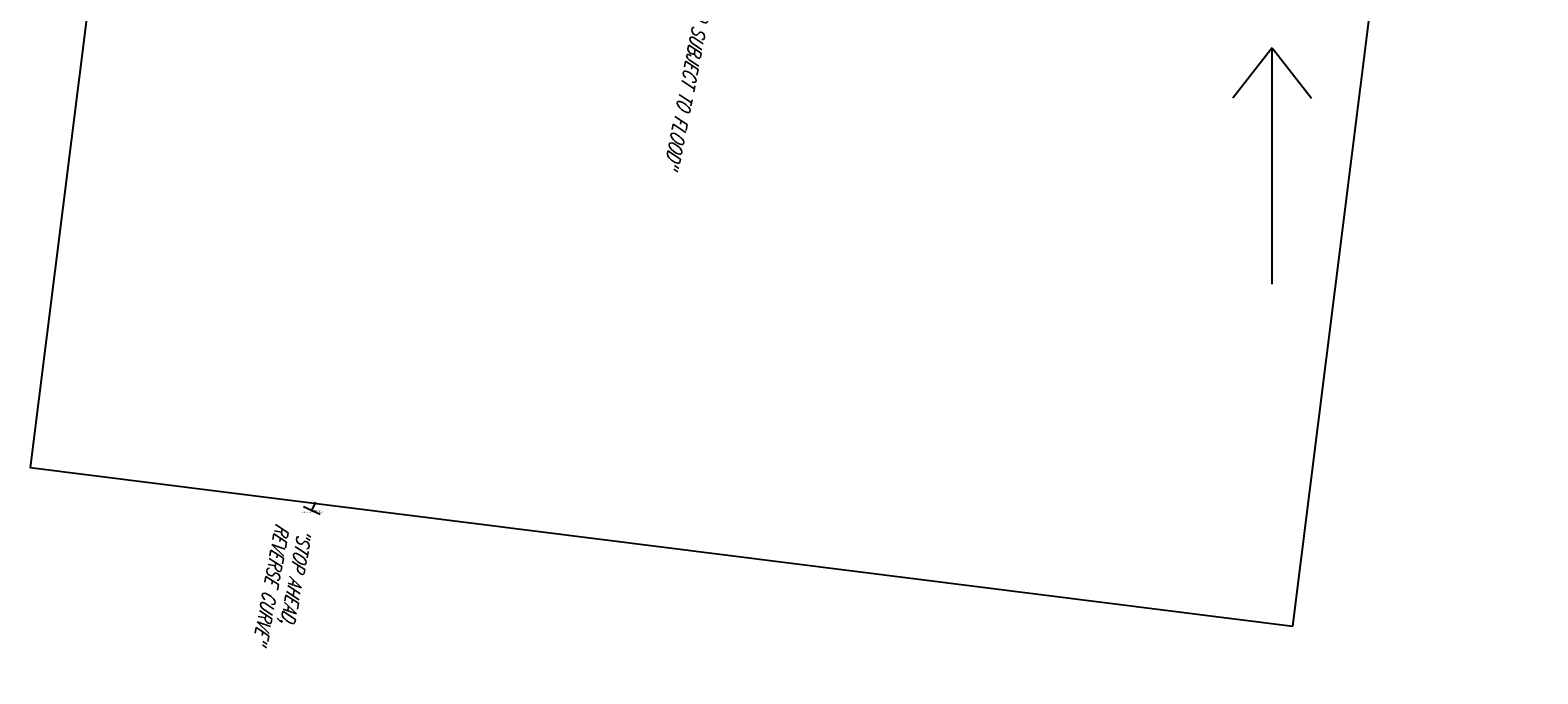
# Model space of a CAD drawing. Extents: x 0 to 213038, y 0 to 462006.
# Tile 83 of 107: x 171796 to 172056, y 445672 to 445783. Entities that reach past the tile are written whole.
import ezdxf
from ezdxf.enums import TextEntityAlignment as Align

# ---------------------------------------------------------------- set-up
doc = ezdxf.new("R2010")
doc.units = 0
doc.header["$LTSCALE"] = 20
doc.header["$MEASUREMENT"] = 0
doc.layers.get('0').update_dxf_attribs({"linetype": 'CONTINUOUS'})
for name, color, linetype in [('PNTDESC', 3, 'CONTINUOUS'), ('PNTELEV', 5, 'CONTINUOUS'), ('PNTNO', 7, 'CONTINUOUS'), ('PNTS_DTU-4-30-2025', 1, 'CONTINUOUS'), ('SC_SCRATCH-6', 6, 'CONTINUOUS'), ('SN_X_BLOCKS', 94, 'CONTINUOUS'), ('SN_X_TEXT', 2, 'CONTINUOUS')]:
    doc.layers.add(name, color=color, linetype=linetype)
doc.layers.add('SC_SCRATCH-5', color=5, linetype='CONTINUOUS', plot=False)
doc.styles.add('PTXT', font='TXT')
doc.styles.add('romans', font='romans.shx', dxfattribs={"width": 0.75, "oblique": 22.5})

# ---------------------------------------------------------------- blocks, each defined once
blk = doc.blocks.new('SRVPNO1')
at = {"layer": 'PNTDESC', "style": 'PTXT'}
blk.add_attdef('DESC2', text='', height=1, dxfattribs=at).set_placement((0, -1.75), align=Align.CENTER)
at = {"layer": 'PNTELEV', "style": 'PTXT'}
blk.add_attdef('ELEV2', (1.5, -0.5), '', height=1, dxfattribs=at)
at = {"layer": 'PNTNO', "style": 'PTXT'}
blk.add_attdef('PT#', text='', height=1, dxfattribs=at).set_placement((0, 0.75), align=Align.CENTER)
blk = doc.blocks.new('SGN1P')
for p, q in [((0, 0), (-0.08, 0)), ((0, 0.08), (0, -0.08))]:
    blk.add_line(p, q)

msp = doc.modelspace()

# ---------------------------------------------------------------- linework, layer by layer
at = {"layer": 'PNTS_DTU-4-30-2025'}
msp.add_point((171844.33, 445699.96, 1276.49), dxfattribs=at)
at = {"layer": 'SC_SCRATCH-5', "extrusion": (-6.93924e-06, 0.000231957, 1), "elevation": 1382.24}
msp.add_lwpolyline([(172013.92, 445679.69), (172056.27, 446017.04), (171837.98, 446044.44), (171795.63, 445707.09), (172013.92, 445679.69)], close=True, dxfattribs=at)
at = {"layer": 'SC_SCRATCH-6'}
msp.add_line((172010.34, 445739.16), (172010.34, 445780.04), dxfattribs=at)
for points in [[(172010.34, 445780.04), (172003.54, 445771.31)], [(172010.34, 445780.04), (172017.14, 445771.31)]]:
    msp.add_lwpolyline(points, dxfattribs=at)

# ---------------------------------------------------------------- block references
at = {"layer": 'PNTS_DTU-4-30-2025', "xscale": 0.2, "yscale": 0.2, "zscale": 0.2}
msp.add_blockref('SRVPNO1', (171844.33, 445699.96, 1276.49), dxfattribs=at).add_auto_attribs({'PT#': 'V96', 'ELEV2': '1276.495', 'DESC2': 'SIGNPB-STOP AHEAD CURVE'})
at = {"layer": 'SN_X_BLOCKS', "xscale": 20, "yscale": 20, "zscale": 20, "rotation": 244.8030480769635}
msp.add_blockref('SGN1P', (171844.33, 445699.96, 1276.49), dxfattribs=at)

# ---------------------------------------------------------------- texts
at = {"layer": 'SN_X_TEXT', "char_height": 2.4, "attachment_point": 1, "style": 'romans'}
for s, width, insert, rotation in [('"ROAD SUBJECT TO FLOOD"', 39.2173, (171914.21, 445792.15), 258.8961), ('"STOP AHEAD, REVERSE CURVE"', 30.8173, (171844.41, 445696.66), 259.3011)]:
    msp.add_mtext_dynamic_manual_height_columns(s, width=width, gutter_width=12, heights=[0], dxfattribs=dict(at, insert=insert, rotation=rotation))

doc.saveas('drawing.dxf')
